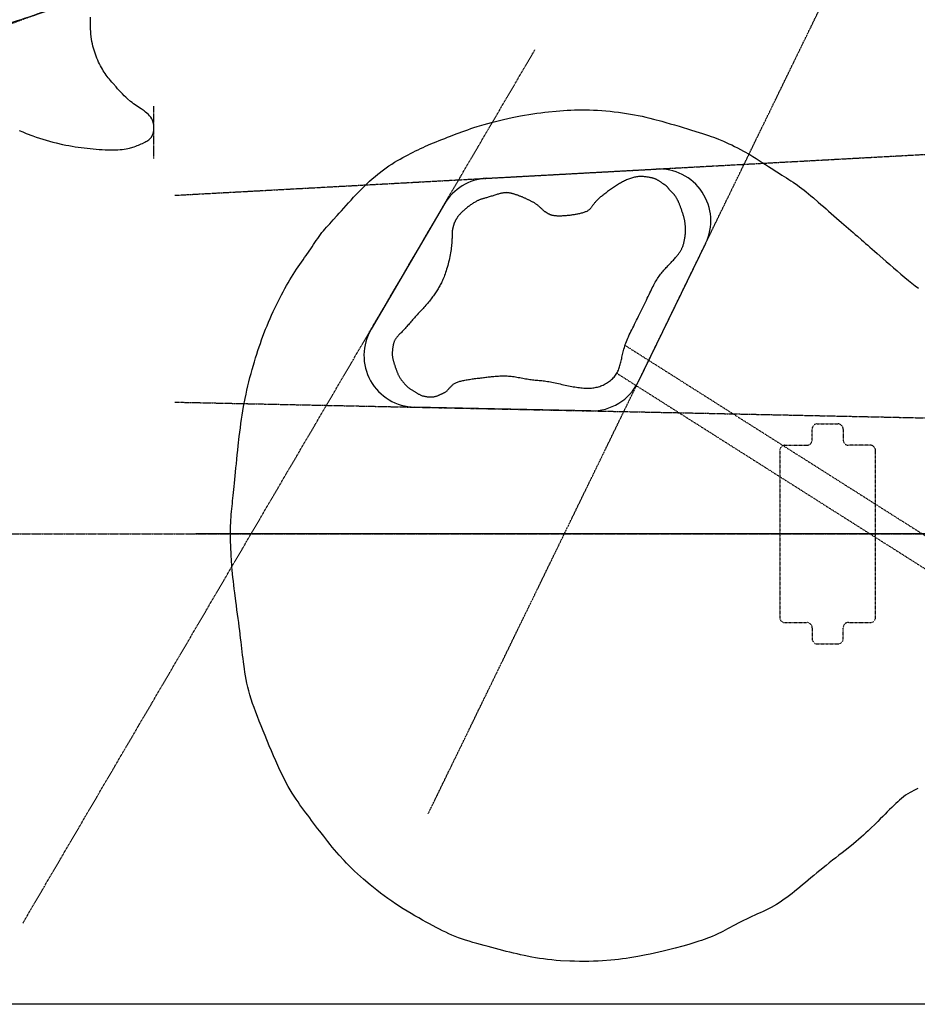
# Model space of a CAD drawing. Extents: x 38 to 1158, y 110 to 906.
# Tile 4 of 15: x 412 to 759, y 110 to 490. Entities that reach past the tile are written whole.
import ezdxf

# ---------------------------------------------------------------- set-up
doc = ezdxf.new("R2010")
doc.units = 0
doc.linetypes.add('$AUXILIARY', pattern=[0.1, 0.05, -0.05])
doc.linetypes.add('$CONSTRUCTION', pattern=[0.3, 0.2, -0.05, 0, -0.05])
for name, color, linetype in [('$CONSTRUCTION', 254, '$CONSTRUCTION'), ('Body', 7, 'CONTINUOUS'), ('BORDER', 7, 'CONTINUOUS'), ('NECK', 7, 'CONTINUOUS'), ('PickGuard', 7, 'CONTINUOUS')]:
    doc.layers.add(name, color=color, linetype=linetype)

# ---------------------------------------------------------------- blocks, each defined once
blk = doc.blocks.new('*C80')
at = {"layer": 'Body', "color": 7, "linetype": 'CONTINUOUS'}
blk.add_lwpolyline([(412.174752, 447.327743), (413.477008, 446.77958), (414.783699, 446.248924), (417.402927, 445.252029), (418.711743, 444.791143), (420.017598, 444.3561), (421.318688, 443.946313), (422.613212, 443.561195), (423.899367, 443.200162), (425.175352, 442.862626), (426.439366, 442.548001), (428.924268, 441.985142), (430.142253, 441.735626), (431.345262, 441.506027), (432.535697, 441.295108), (433.715959, 441.101633), (434.88845, 440.924366), (436.055572, 440.762071), (437.219727, 440.613511), (439.548742, 440.352652), (440.716868, 440.238338), (441.882409, 440.135558), (443.038543, 440.045818), (444.178446, 439.970625), (445.295296, 439.911487), (446.38227, 439.869911), (447.432544, 439.847402), (449.395704, 439.865619), (450.296835, 439.908843), (451.14532, 439.974083), (451.945679, 440.059762), (452.702436, 440.164306), (453.420112, 440.286141), (454.103227, 440.423692), (454.756304, 440.575383), (455.990428, 440.91489), (456.57972, 441.099664), (457.152263, 441.292927), (457.707784, 441.493752), (458.246008, 441.70121), (458.76666, 441.914374), (459.269467, 442.132317), (459.754153, 442.35411), (460.668066, 442.805536), (461.096547, 443.034546), (461.504619, 443.271086), (461.89082, 443.521618), (462.253684, 443.792605), (462.591749, 444.090509), (462.903548, 444.421794), (463.18762, 444.792921), (463.66672, 445.680553), (463.858254, 446.207189), (464.012799, 446.782744), (464.125489, 447.396909), (464.191457, 448.039375), (464.205834, 448.69983), (464.163755, 449.367964), (464.060351, 450.033469), (463.650102, 451.315346), (463.335895, 451.913162), (462.955129, 452.479488), (462.517171, 453.016397), (462.031389, 453.525959), (461.50715, 454.010247), (460.95382, 454.471331), (460.380767, 454.911284), (459.21296, 455.736081), (458.634909, 456.125945), (458.062413, 456.508226), (457.49265, 456.89026), (456.922797, 457.27938), (456.350033, 457.68292), (455.771533, 458.108217), (455.184477, 458.562603), (453.973401, 459.587985), (453.345205, 460.170766), (452.705967, 460.794682), (452.061674, 461.449772), (451.418308, 462.126076), (450.781854, 462.813636), (450.158296, 463.502491), (449.553619, 464.182682), (448.424844, 465.477231), (447.911026, 466.074691), (447.429901, 466.641765), (446.977328, 467.186611), (446.549166, 467.717388), (446.141275, 468.242254), (445.749514, 468.769366), (445.369742, 469.306882), (444.629603, 470.44576), (444.262011, 471.061496), (443.896191, 471.708617), (443.534343, 472.383633), (443.178672, 473.083051), (442.831381, 473.803379), (442.494673, 474.541125), (442.170752, 475.292797), (441.570079, 476.823951), (441.29741, 477.597842), (441.04439, 478.380052), (440.811274, 479.17545), (440.598315, 479.988906), (440.405768, 480.825287), (440.233886, 481.689463), (440.082923, 482.586304), (439.84477, 484.497454), (439.758352, 485.519958), (439.695446, 486.585341), (439.657886, 487.689211), (439.647503, 488.827175), (439.666129, 489.994841), (439.715597, 491.187816)], dxfattribs=at)
blk = doc.blocks.new('*C87')
at = {"layer": 'Body', "color": 7, "linetype": 'CONTINUOUS'}
blk.add_lwpolyline([(579.377147, 406.945286), (579.370986, 406.609638), (579.36265, 406.232624), (579.350989, 405.816615), (579.334857, 405.363986), (579.313106, 404.877112), (579.284588, 404.358365), (579.248154, 403.810121), (579.202658, 403.234752), (579.146951, 402.634633), (579.079886, 402.012138), (579.000315, 401.369641), (578.907091, 400.709515), (578.799064, 400.034135), (578.675511, 399.346059), (578.5374, 398.648581), (578.386121, 397.945179), (578.223065, 397.239333), (578.049624, 396.53452), (577.867187, 395.83422), (577.677147, 395.141911), (577.480893, 394.461072), (577.279817, 393.79518), (577.075309, 393.147716), (576.868761, 392.522157), (576.661564, 391.921981), (576.455107, 391.350668), (576.250435, 390.810639), (576.0472, 390.300087), (575.844708, 389.816146), (575.642261, 389.355954), (575.439167, 388.916644), (575.234729, 388.495353), (575.028253, 388.089215), (574.819043, 387.695368), (574.606404, 387.310946), (574.389641, 386.933084), (574.168059, 386.558919), (573.940964, 386.185585), (573.707659, 385.810218), (573.467528, 385.430499), (573.220271, 385.046286), (572.965666, 384.657985), (572.703489, 384.265999), (572.433518, 383.870732), (572.155532, 383.472589), (571.869307, 383.071973), (571.574623, 382.66929), (571.271255, 382.264942), (570.958983, 381.859335), (570.637584, 381.452872), (570.306835, 381.045957), (569.966514, 380.638996), (569.616661, 380.232334), (569.258366, 379.826091), (568.892981, 379.420331), (568.521857, 379.015114), (568.146347, 378.610505), (567.767802, 378.206564), (567.387573, 377.803355), (567.007014, 377.40094), (566.627476, 376.999381), (566.25031, 376.598741), (565.876869, 376.199083), (565.508504, 375.800468), (565.146567, 375.40296), (564.792102, 375.006717), (564.444917, 374.612287), (564.104513, 374.220314), (563.770391, 373.831442), (563.44205, 373.446316), (563.118992, 373.06558), (562.800716, 372.689878), (562.486724, 372.319854), (562.176515, 371.956153), (561.86959, 371.599418), (561.56545, 371.250294), (561.263595, 370.909426), (560.963525, 370.577457), (560.665051, 370.254876), (560.369226, 369.941547), (560.077412, 369.637179), (559.790973, 369.341481), (559.511271, 369.054161), (559.239669, 368.774928), (558.97753, 368.50349), (558.726217, 368.239557), (558.487093, 367.982836), (558.261519, 367.733037), (558.050861, 367.489869), (557.856479, 367.253038), (557.679738, 367.022256), (557.521531, 366.797103), (557.380878, 366.576656), (557.256333, 366.359866), (557.146445, 366.145684), (557.049767, 365.93306), (556.964851, 365.720944), (556.890249, 365.508286), (556.824511, 365.294038), (556.766191, 365.07715), (556.71384, 364.856571), (556.666009, 364.631253), (556.62125, 364.400146), (556.578115, 364.162201), (556.535501, 363.916709), (556.493676, 363.664332), (556.453258, 363.40607), (556.414859, 363.142927), (556.379095, 362.875904), (556.346582, 362.606003), (556.317933, 362.334227), (556.293763, 362.061578), (556.274688, 361.789057), (556.261322, 361.517668), (556.25428, 361.248411), (556.254176, 360.982289), (556.261626, 360.720305), (556.277052, 360.463211), (556.300108, 360.210763), (556.330255, 359.96247), (556.366954, 359.717839), (556.409667, 359.476377), (556.457855, 359.237591), (556.510979, 359.00099), (556.568501, 358.76608), (556.629883, 358.532369), (556.694584, 358.299364), (556.762068, 358.066574), (556.831795, 357.833505), (556.903226, 357.599665), (556.975906, 357.364696), (557.049711, 357.128783), (557.1246, 356.892244), (557.200531, 356.6554), (557.277464, 356.418568), (557.355357, 356.182069), (557.43417, 355.946221), (557.513861, 355.711343), (557.594389, 355.477756), (557.675713, 355.245777), (557.757793, 355.015726), (557.840587, 354.787922), (557.924053, 354.562685), (558.008309, 354.340142), (558.094102, 354.119656), (558.182336, 353.900398), (558.273917, 353.68154), (558.369749, 353.462252), (558.470738, 353.241706), (558.577788, 353.019073), (558.691805, 352.793524), (558.813692, 352.564231), (558.944355, 352.330365), (559.084699, 352.091097), (559.23563, 351.845598), (559.39805, 351.59304), (559.572528, 351.333035), (559.758275, 351.066963), (559.954163, 350.796643), (560.159066, 350.523896), (560.371858, 350.250542), (560.591411, 349.978401), (560.816598, 349.709295), (561.046292, 349.445043), (561.279368, 349.187465), (561.514697, 348.938383), (561.751153, 348.699615), (561.987608, 348.472983), (562.222938, 348.260307), (562.456186, 348.062868), (562.68709, 347.879789), (562.91556, 347.709653), (563.141506, 347.551044), (563.364837, 347.402545), (563.585465, 347.262741), (563.803297, 347.130214), (564.018245, 347.003548), (564.230218, 346.881327), (564.439125, 346.762134), (564.644878, 346.644553), (564.847385, 346.527167), (565.046557, 346.408561), (565.24257, 346.287677), (565.436667, 346.1649), (565.630359, 346.040975), (565.825155, 345.916646), (566.022566, 345.792659), (566.224103, 345.669757), (566.431274, 345.548686), (566.645591, 345.43019), (566.868563, 345.315014), (567.1017, 345.203901), (567.346513, 345.097598), (567.604512, 344.996849), (567.877206, 344.902398), (568.165464, 344.814927), (568.467586, 344.73487), (568.781229, 344.662596), (569.10405, 344.598476), (569.433707, 344.54288), (569.767857, 344.496179), (570.104158, 344.458742), (570.440267, 344.43094), (570.773842, 344.413143), (571.10254, 344.405721), (571.42402, 344.409046), (571.735937, 344.423486), (572.03595, 344.449412), (572.322279, 344.486947), (572.595397, 344.535215), (572.856339, 344.593094), (573.10614, 344.659461), (573.345835, 344.733193), (573.576461, 344.813169), (573.799051, 344.898264), (574.014643, 344.987356), (574.22427, 345.079323), (574.428969, 345.173041), (574.629775, 345.267388), (574.827722, 345.361241), (575.023847, 345.453478), (575.218988, 345.543361), (575.413193, 345.631702), (575.606315, 345.719696), (575.798205, 345.80854), (575.988716, 345.899431), (576.177699, 345.993566), (576.365006, 346.09214), (576.550489, 346.196351), (576.734, 346.307395), (576.915391, 346.426469), (577.094514, 346.554769), (577.271221, 346.693492), (577.445363, 346.843834), (577.616994, 347.006491), (577.786968, 347.180153), (577.956345, 347.363009), (578.126179, 347.553248), (578.297529, 347.74906), (578.471451, 347.948633), (578.649001, 348.150155), (578.831238, 348.351817), (579.019217, 348.551808), (579.213996, 348.748316), (579.416632, 348.93953), (579.628181, 349.12364), (579.849701, 349.298834), (580.082151, 349.463706), (580.326109, 349.61847), (580.582051, 349.763742), (580.850459, 349.900141), (581.131811, 350.028285), (581.426586, 350.148791), (581.735263, 350.262276), (582.058322, 350.369359), (582.396242, 350.470657), (582.749501, 350.566788), (583.118579, 350.658369), (583.503956, 350.746019), (583.90611, 350.830355), (584.325141, 350.911917), (584.759632, 350.990931), (585.207786, 351.067546), (585.667805, 351.141911), (586.137894, 351.214174), (586.616255, 351.284485), (587.101092, 351.352993), (587.590607, 351.419844), (588.083004, 351.48519), (588.576486, 351.549178), (589.069256, 351.611957), (589.559518, 351.673675), (590.045473, 351.734482), (590.525715, 351.794478), (591.000392, 351.853573), (591.470041, 351.911628), (591.935199, 351.968505), (592.396404, 352.024065), (592.854192, 352.07817), (593.309102, 352.130681), (593.761669, 352.18146), (594.212432, 352.230368), (594.661927, 352.277267), (595.110693, 352.322018), (595.559265, 352.364483), (596.008181, 352.404523), (596.458024, 352.441894), (596.90955, 352.475928), (597.363563, 352.50585), (597.820864, 352.530887), (598.282257, 352.550264), (598.748544, 352.563207), (599.220528, 352.568942), (599.69901, 352.566694), (600.184794, 352.555691), (600.678681, 352.535157), (601.181475, 352.504319), (601.693977, 352.462401), (602.216991, 352.408632), (602.750899, 352.342654), (603.294409, 352.265795), (603.845809, 352.179797), (604.403386, 352.086406), (604.965429, 351.987365), (605.530226, 351.88442), (606.096064, 351.779315), (606.661232, 351.673794), (607.224017, 351.569601), (607.782708, 351.468482), (608.335592, 351.37218), (608.880958, 351.282441), (609.417094, 351.201008), (609.942929, 351.129049), (610.459959, 351.065425), (610.970324, 351.008419), (611.476161, 350.956315), (611.979608, 350.907397), (612.482805, 350.859948), (612.987888, 350.812252), (613.496998, 350.762593), (614.012271, 350.709254), (614.535846, 350.65052), (615.069861, 350.584672), (615.616455, 350.509997), (616.177766, 350.424776), (616.755266, 350.327822), (617.347765, 350.220058), (617.953405, 350.102936), (618.570331, 349.977906), (619.196686, 349.846421), (619.830613, 349.709932), (620.470255, 349.56989), (621.113755, 349.427747), (621.759258, 349.284953), (622.404907, 349.142962), (623.048844, 349.003223), (623.689213, 348.867188), (624.324158, 348.73631), (624.952072, 348.611878), (625.572349, 348.494543), (626.184635, 348.384795), (626.788574, 348.283124), (627.38381, 348.190018), (627.969988, 348.105968), (628.546753, 348.031465), (629.11375, 347.966996), (629.670622, 347.913053), (630.217016, 347.870124), (630.752575, 347.8387), (631.276944, 347.819271), (631.789768, 347.812326), (632.290898, 347.81833), (632.78101, 347.837654), (633.26099, 347.870642), (633.73172, 347.917641), (634.194083, 347.978996), (634.648965, 348.055051), (635.097248, 348.146154), (635.539816, 348.252648), (635.977552, 348.37488), (636.411341, 348.513194), (636.842065, 348.667938), (637.270609, 348.839455), (637.697857, 349.028091), (638.124246, 349.234029), (638.548434, 349.456794), (638.968635, 349.695748), (639.383061, 349.950255), (639.789925, 350.219678), (640.187439, 350.503377), (640.573817, 350.800717), (640.94727, 351.111059), (641.306011, 351.433767), (641.648254, 351.768202), (641.972211, 352.113727), (642.276095, 352.469706), (642.558118, 352.835499), (642.81707, 353.210545), (643.05405, 353.594578), (643.270733, 353.987406), (643.468793, 354.388838), (643.649907, 354.798684), (643.81575, 355.216751), (643.967996, 355.642849), (644.108322, 356.076787), (644.238403, 356.518373), (644.359913, 356.967416), (644.474529, 357.423725), (644.583925, 357.887109), (644.689777, 358.357377), (644.793762, 358.834436), (644.897564, 359.318588), (645.00287, 359.810236), (645.111365, 360.309781), (645.224736, 360.817623), (645.34467, 361.334165), (645.472851, 361.859808), (645.610968, 362.394953), (645.760704, 362.940002), (645.923748, 363.495356), (646.101784, 364.061416), (646.2965, 364.638584), (646.509581, 365.227262), (646.742226, 365.827807), (646.993685, 366.440406), (647.262719, 367.065202), (647.54809, 367.702337), (647.848561, 368.351956), (648.162892, 369.014202), (648.489847, 369.689216), (648.828187, 370.377143), (649.176674, 371.078125), (649.53407, 371.792307), (649.899136, 372.519829), (650.270636, 373.260837), (650.64733, 374.015473), (651.027994, 374.783355), (651.411454, 375.562004), (651.796551, 376.348415), (652.182125, 377.139585), (652.567015, 377.932509), (652.950062, 378.724183), (653.330106, 379.511602), (653.705987, 380.291763), (654.076545, 381.06166), (654.440619, 381.818291), (654.79705, 382.55865), (655.144679, 383.279733), (655.482344, 383.978537), (655.809293, 384.652688), (656.126405, 385.302341), (656.434964, 385.928282), (656.736254, 386.531297), (657.031562, 387.112172), (657.322171, 387.671694), (657.609368, 388.210647), (657.894437, 388.729819), (658.178662, 389.229995), (658.46333, 389.711961), (658.749725, 390.176504), (659.039132, 390.624409), (659.332836, 391.056463), (659.631787, 391.473509), (659.935593, 391.876628), (660.243526, 392.266956), (660.554858, 392.64563), (660.868863, 393.013788), (661.184813, 393.372567), (661.50198, 393.723104), (661.819637, 394.066537), (662.137056, 394.404003), (662.453511, 394.736639), (662.768272, 395.065583), (663.080614, 395.391971), (663.389808, 395.716941), (663.695125, 396.041303), (663.995819, 396.364554), (664.291147, 396.685864), (664.58036, 397.004402), (664.862712, 397.319338), (665.137458, 397.629841), (665.40385, 397.935082), (665.661143, 398.23423), (665.90859, 398.526454), (666.145444, 398.810925), (666.370959, 399.086811), (666.584389, 399.353283), (666.784988, 399.60951), (666.972284, 399.855101), (667.146912, 400.091424), (667.30978, 400.320284), (667.461798, 400.543488), (667.603875, 400.762843), (667.736921, 400.980154), (667.861845, 401.197229), (667.979556, 401.415874), (668.090963, 401.637895), (668.196976, 401.865099), (668.298505, 402.099292), (668.396458, 402.34228), (668.491745, 402.595871), (668.58506, 402.861433), (668.676242, 403.13859), (668.764915, 403.426528), (668.850701, 403.724434), (668.933224, 404.031494), (669.012109, 404.346895), (669.086977, 404.669823), (669.157454, 404.999464), (669.223161, 405.335006), (669.283724, 405.675633), (669.338765, 406.020534), (669.387908, 406.368893), (669.430777, 406.719899), (669.467089, 407.072722), (669.496945, 407.42648), (669.520539, 407.780275), (669.538065, 408.133209), (669.549717, 408.484385), (669.555689, 408.832905), (669.556176, 409.177871), (669.551372, 409.518386), (669.541471, 409.853553), (669.526668, 410.182473), (669.507157, 410.504249), (669.483132, 410.817983), (669.454788, 411.122778), (669.422274, 411.418122), (669.385566, 411.705044), (669.344595, 411.984961), (669.29929, 412.259289), (669.249583, 412.529441), (669.195405, 412.796835), (669.136687, 413.062886), (669.073358, 413.32901), (669.005351, 413.596622), (668.932595, 413.867137), (668.855022, 414.141972), (668.772563, 414.422542), (668.685147, 414.710263), (668.592844, 415.005989), (668.496272, 415.308334), (668.396187, 415.615347), (668.293345, 415.925082), (668.188502, 416.235589), (668.082414, 416.544921), (667.975837, 416.851128), (667.869528, 417.152262), (667.764241, 417.446374), (667.660735, 417.731517), (667.559763, 418.005742), (667.462083, 418.2671), (667.36845, 418.513643), (667.279386, 418.744011), (667.194471, 418.959192), (667.113051, 419.160765), (667.034472, 419.350308), (666.95808, 419.529398), (666.88322, 419.699613), (666.809239, 419.86253), (666.735481, 420.019728), (666.661294, 420.172784), (666.586022, 420.323276), (666.509012, 420.472781), (666.429609, 420.622877), (666.347159, 420.775143), (666.261147, 420.930758), (666.171616, 421.089323), (666.078748, 421.250037), (665.982725, 421.412103), (665.883728, 421.574724), (665.781939, 421.7371), (665.67754, 421.898433), (665.570713, 422.057926), (665.46164, 422.21478), (665.350503, 422.368197), (665.237484, 422.517379), (665.122763, 422.661527), (665.006525, 422.799844), (664.888973, 422.931803), (664.770411, 423.057964), (664.651165, 423.179159), (664.53156, 423.296222), (664.411922, 423.409983), (664.292578, 423.521276), (664.173854, 423.630932), (664.056075, 423.739784), (663.939569, 423.848663), (663.82466, 423.958402), (663.711676, 424.069833), (663.600942, 424.183789), (663.492783, 424.301101), (663.387436, 424.422294), (663.284768, 424.546659), (663.184555, 424.673182), (663.086576, 424.800847), (662.990605, 424.928637), (662.89642, 425.055538), (662.803799, 425.180534), (662.712516, 425.302608), (662.62235, 425.420746), (662.533077, 425.533932), (662.444474, 425.641149), (662.356317, 425.741383), (662.268384, 425.833617), (662.180372, 425.917252), (662.091667, 425.993345), (662.001575, 426.06337), (661.909402, 426.128801), (661.814456, 426.191111), (661.716042, 426.251774), (661.613467, 426.312264), (661.506039, 426.374055), (661.393062, 426.438619), (661.273845, 426.50743), (661.147693, 426.581963), (661.013912, 426.66369), (660.87181, 426.754086), (660.720968, 426.854132), (660.562064, 426.962847), (660.396053, 427.078756), (660.223886, 427.200386), (660.046519, 427.326264), (659.864904, 427.454915), (659.679996, 427.584867), (659.492747, 427.714645), (659.304111, 427.842777), (659.115041, 427.967788), (658.926492, 428.088204), (658.739417, 428.202553), (658.554768, 428.309361), (658.373081, 428.407529), (658.193215, 428.497462), (658.013608, 428.579941), (657.832701, 428.655745), (657.648934, 428.725654), (657.460746, 428.79045), (657.266577, 428.850911), (657.064866, 428.907818), (656.854054, 428.961951), (656.63258, 429.014091), (656.398883, 429.065017), (656.151404, 429.11551), (655.888582, 429.166349), (655.60932, 429.217998), (655.314367, 429.269646), (655.004939, 429.320168), (654.682248, 429.368435), (654.347509, 429.413323), (654.001934, 429.453702), (653.646737, 429.488448), (653.283132, 429.516432), (652.912333, 429.536527), (652.535552, 429.547608), (652.154004, 429.548547), (651.768901, 429.538218), (651.381459, 429.515493), (650.992722, 429.479473), (650.603072, 429.430172), (650.212719, 429.367833), (649.821878, 429.292697), (649.43076, 429.205005), (649.039578, 429.105), (648.648544, 428.992923), (648.257871, 428.869017), (647.867772, 428.733522), (647.47846, 428.586681), (647.090146, 428.428736), (646.703043, 428.259928), (646.317365, 428.080499), (645.933252, 427.890763), (645.550561, 427.691323), (645.169081, 427.482852), (644.788596, 427.266025), (644.408895, 427.041516), (644.029762, 426.809999), (643.650984, 426.572149), (643.272349, 426.32864), (642.893643, 426.080146), (642.514652, 425.827342), (642.135162, 425.570902), (641.754961, 425.3115), (641.373834, 425.04981), (640.991805, 424.786468), (640.609846, 424.521951), (640.229163, 424.256699), (639.850965, 423.991151), (639.476459, 423.725746), (639.106853, 423.460922), (638.743354, 423.197119), (638.387172, 422.934776), (638.039513, 422.674331), (637.701585, 422.416224), (637.374595, 422.160894), (637.059753, 421.90878), (636.758265, 421.66032), (636.471046, 421.415854), (636.197841, 421.175319), (635.938102, 420.938552), (635.69128, 420.705392), (635.456827, 420.475675), (635.234195, 420.249239), (635.022836, 420.025922), (634.822201, 419.805561), (634.631741, 419.587993), (634.45091, 419.373056), (634.279157, 419.160588), (634.115936, 418.950426), (633.960698, 418.742407), (633.812644, 418.53647), (633.669973, 418.332966), (633.530634, 418.132343), (633.392575, 417.935054), (633.253746, 417.741547), (633.112095, 417.552275), (632.96557, 417.367688), (632.812121, 417.188235), (632.649695, 417.014369), (632.476242, 416.84654), (632.289711, 416.685197), (632.088049, 416.530793), (631.869206, 416.383777), (631.631747, 416.24447), (631.376704, 416.112672), (631.105725, 415.988054), (630.820459, 415.870284), (630.522554, 415.759032), (630.213659, 415.653969), (629.895422, 415.554764), (629.569492, 415.461088), (629.237517, 415.37261), (628.901145, 415.288999), (628.562026, 415.209927), (628.221807, 415.135062), (627.882138, 415.064074), (627.544307, 414.996674), (627.208173, 414.932733), (626.873232, 414.872162), (626.538984, 414.814873), (626.204926, 414.760777), (625.870558, 414.709786), (625.535376, 414.66181), (625.19888, 414.616763), (624.860567, 414.574554), (624.519936, 414.535095), (624.176486, 414.498298), (623.829713, 414.464075), (623.479118, 414.432336), (623.124539, 414.403073), (622.767183, 414.376593), (622.4086, 414.353284), (622.050338, 414.333534), (621.693945, 414.31773), (621.34097, 414.30626), (620.992962, 414.299511), (620.651469, 414.29787), (620.318041, 414.301725), (619.994225, 414.311463), (619.68157, 414.327473), (619.381626, 414.350141), (619.095941, 414.379855), (618.825659, 414.416833), (618.570312, 414.460624), (618.329029, 414.510604), (618.100936, 414.566153), (617.885162, 414.626648), (617.680834, 414.691468), (617.487081, 414.759991), (617.30303, 414.831595), (617.127808, 414.905659), (616.960545, 414.981561), (616.800367, 415.058679), (616.646402, 415.136392), (616.497778, 415.214078), (616.353635, 415.291354), (616.213154, 415.368796), (616.075528, 415.447218), (615.939953, 415.527436), (615.805619, 415.610265), (615.671722, 415.696518), (615.537455, 415.787011), (615.40201, 415.882559), (615.264582, 415.983976), (615.124364, 416.092077), (614.980549, 416.207677), (614.832331, 416.331591), (614.678903, 416.464634), (614.519642, 416.60727), (614.354655, 416.758569), (614.184234, 416.917249), (614.00867, 417.08203), (613.828254, 417.251631), (613.643276, 417.42477), (613.454029, 417.600167), (613.260804, 417.776541), (613.06389, 417.952611), (612.86358, 418.127097), (612.660164, 418.298716), (612.453935, 418.466189), (612.245181, 418.628235), (612.034177, 418.783862), (611.821114, 418.933245), (611.606169, 419.076847), (611.389517, 419.215132), (611.171331, 419.348564), (610.951787, 419.477606), (610.731059, 419.602722), (610.509323, 419.724376), (610.286753, 419.843032), (610.063523, 419.959154), (609.839809, 420.073205), (609.615786, 420.18565), (609.391627, 420.296951), (609.167454, 420.407486), (608.943164, 420.517289), (608.7186, 420.626303), (608.493606, 420.734474), (608.268026, 420.841749), (608.041701, 420.948073), (607.814477, 421.053391), (607.586196, 421.15765), (607.356702, 421.260794), (607.125837, 421.362769), (606.893445, 421.463522), (606.65937, 421.562997), (606.423454, 421.66114), (606.185623, 421.757892), (605.946127, 421.853166), (605.705297, 421.946872), (605.463466, 422.038919), (605.220966, 422.129217), (604.978128, 422.217674), (604.735285, 422.304199), (604.492768, 422.388702), (604.250909, 422.471091), (604.010039, 422.551275), (603.770492, 422.629165), (603.532599, 422.704668), (603.296691, 422.777694), (603.063007, 422.848094), (602.831409, 422.915489), (602.601668, 422.97944), (602.373552, 423.039511), (602.146831, 423.095264), (601.921274, 423.146261), (601.69665, 423.192064), (601.472729, 423.232236), (601.24928, 423.26634), (601.026072, 423.293939), (600.802875, 423.314593), (600.579457, 423.327867), (600.355589, 423.333322), (600.130888, 423.330612), (599.904368, 423.31976), (599.674892, 423.300878), (599.441322, 423.274081), (599.202522, 423.239481), (598.957355, 423.197192), (598.704682, 423.147327), (598.443367, 423.09), (598.172272, 423.025324), (597.89026, 422.953413), (597.596194, 422.87438), (597.288937, 422.788338), (596.967351, 422.695401), (596.630943, 422.595853), (596.281787, 422.490667), (595.922604, 422.380986), (595.556114, 422.267953), (595.185034, 422.152711), (594.812086, 422.036404), (594.439987, 421.920174), (594.071458, 421.805166), (593.709218, 421.692522), (593.355985, 421.583385), (593.01448, 421.478899), (592.687421, 421.380208), (592.377529, 421.288453), (592.086676, 421.204327), (591.813356, 421.126708), (591.555215, 421.054024), (591.3099, 420.984702), (591.075059, 420.917168), (590.848339, 420.849849), (590.627387, 420.781174), (590.409849, 420.709568), (590.193374, 420.633459), (589.975607, 420.551273), (589.754197, 420.461438), (589.526789, 420.36238), (589.291033, 420.252527), (589.045145, 420.130678), (588.789638, 419.997114), (588.525592, 419.852493), (588.254091, 419.697468), (587.976215, 419.532695), (587.693048, 419.358828), (587.405672, 419.176523), (587.115169, 418.986434), (586.82262, 418.789217), (586.52911, 418.585527), (586.235718, 418.376018), (585.943529, 418.161346), (585.653623, 417.942166), (585.367036, 417.719185), (585.084613, 417.493325), (584.80715, 417.265561), (584.535446, 417.036867), (584.270296, 416.808217), (584.0125, 416.580586), (583.762853, 416.354948), (583.522153, 416.132278), (583.291197, 415.91355), (583.070784, 415.699739), (582.861709, 415.491819), (582.66477, 415.290764), (582.480765, 415.09755), (582.310196, 414.912862), (582.152384, 414.736235), (582.006355, 414.566916), (581.871138, 414.404152), (581.745758, 414.247189), (581.629241, 414.095273), (581.520616, 413.947653), (581.418907, 413.803573), (581.323142, 413.662282), (581.232348, 413.523025), (581.14555, 413.385049), (581.061777, 413.247601), (580.980053, 413.109928), (580.899583, 412.971353), (580.820273, 412.831502), (580.742207, 412.690078), (580.665467, 412.546785), (580.590138, 412.401325), (580.516301, 412.253403), (580.444042, 412.10272), (580.373443, 411.948979), (580.304587, 411.791885), (580.237557, 411.63114), (580.172438, 411.466447), (580.109311, 411.297509), (580.048261, 411.12403), (579.989376, 410.945998), (579.932764, 410.764549), (579.878537, 410.581107), (579.826809, 410.397092), (579.777693, 410.213928), (579.731302, 410.033036), (579.687748, 409.855838), (579.647146, 409.683757), (579.609607, 409.518215), (579.575244, 409.360635), (579.544172, 409.212437), (579.516502, 409.075046), (579.492348, 408.949882), (579.471744, 408.837395), (579.454411, 408.734143), (579.43999, 408.635712), (579.428123, 408.537687), (579.418452, 408.435653), (579.410619, 408.325195), (579.404265, 408.201898), (579.399032, 408.061348), (579.394562, 407.899131), (579.390497, 407.71083), (579.386478, 407.492033), (579.382147, 407.238323), (579.377147, 406.945286)], close=True, dxfattribs=at)
blk = doc.blocks.new('*C93')
at = {"layer": 'PickGuard', "color": 7, "linetype": 'CONTINUOUS'}
blk.add_lwpolyline([(282.132947, 512.397811), (282.147377, 511.482871), (282.161555, 510.566816), (282.175225, 509.648534), (282.188136, 508.726908), (282.200034, 507.800826), (282.210665, 506.869173), (282.219777, 505.930834), (282.227116, 504.984697), (282.232429, 504.029645), (282.235462, 503.064566), (282.235962, 502.088345), (282.233677, 501.099867), (282.228352, 500.098019), (282.219735, 499.081687), (282.207572, 498.049756), (282.19161, 497.001111), (282.171595, 495.93464), (282.147275, 494.849227), (282.084704, 492.61712), (282.04605, 491.468955), (282.002692, 490.301936), (281.954993, 489.119492), (281.903313, 487.925054), (281.848015, 486.722052), (281.789461, 485.513914), (281.728013, 484.304072), (281.664031, 483.095954), (281.597879, 481.892991), (281.529917, 480.698612), (281.460509, 479.516248), (281.390014, 478.349328), (281.318797, 477.201282), (281.247217, 476.07554), (281.175637, 474.975531), (281.10442, 473.904686), (281.033925, 472.866434), (280.964517, 471.864206), (280.830403, 469.981537), (280.766404, 469.107082), (280.704834, 468.277114), (280.64595, 467.489812), (280.59001, 466.743349), (280.537273, 466.035903), (280.487994, 465.36565), (280.442433, 464.730764), (280.400847, 464.129422), (280.363493, 463.5598), (280.33063, 463.020074), (280.302515, 462.50842), (280.279406, 462.023013), (280.26156, 461.56203), (280.249236, 461.123646), (280.242691, 460.706037), (280.242183, 460.30738), (280.247969, 459.92585), (280.260307, 459.559623), (280.305671, 458.865781), (280.339137, 458.534752), (280.37974, 458.213136), (280.427288, 457.900514), (280.481594, 457.596468), (280.542467, 457.300578), (280.609717, 457.012428), (280.683156, 456.731598), (280.762593, 456.45767), (280.847839, 456.190226), (280.938705, 455.928847), (281.035001, 455.673115), (281.136538, 455.422611), (281.243126, 455.176918), (281.354575, 454.935616), (281.470696, 454.698288), (281.591299, 454.464515), (281.716195, 454.233879), (281.845195, 454.005961), (282.114746, 453.556606), (282.25494, 453.334429), (282.398609, 453.11388), (282.545693, 452.895121), (282.696132, 452.678317), (282.849867, 452.463631), (283.006838, 452.251227), (283.166985, 452.041269), (283.330247, 451.83392), (283.496566, 451.629346), (283.665882, 451.427708), (283.838134, 451.229172), (284.013263, 451.0339), (284.19121, 450.842057), (284.371913, 450.653806), (284.555314, 450.469312), (284.741353, 450.288738), (284.92997, 450.112248), (285.121104, 449.940005), (285.510689, 449.608917), (285.708994, 449.450368), (285.909433, 449.29653), (286.1118, 449.147376), (286.31589, 449.002878), (286.521497, 448.863007), (286.728416, 448.727737), (286.936442, 448.597039), (287.145369, 448.470886), (287.354992, 448.34925), (287.565106, 448.232103), (287.775504, 448.119418), (287.985983, 448.011166), (288.196337, 447.907321), (288.40636, 447.807854), (288.615846, 447.712737), (288.824592, 447.621943), (289.03239, 447.535444), (289.239037, 447.453212), (289.648053, 447.30144), (289.850065, 447.231845), (290.05043, 447.166415), (290.249265, 447.105129), (290.446692, 447.047968), (290.64283, 446.994914), (290.837798, 446.945945), (291.031716, 446.901043), (291.224704, 446.860187), (291.416882, 446.823359), (291.608369, 446.790539), (291.799286, 446.761706), (291.989751, 446.736842), (292.179884, 446.715928), (292.369806, 446.698942), (292.559636, 446.685866), (292.749493, 446.67668), (292.939498, 446.671365), (293.12977, 446.669901), (293.511594, 446.678446), (293.70336, 446.688389), (293.895721, 446.701934), (294.088646, 446.718892), (294.282103, 446.739073), (294.476061, 446.762289), (294.670489, 446.788348), (294.865354, 446.817062), (295.060628, 446.84824), (295.256276, 446.881694), (295.452269, 446.917234), (295.648576, 446.954669), (295.845164, 446.993812), (296.042002, 447.034471), (296.23906, 447.076457), (296.436306, 447.119581), (296.633708, 447.163653), (296.831235, 447.208483), (297.028857, 447.253883), (297.424256, 447.345629)], dxfattribs=at)
blk = doc.blocks.new('*C94')
at = {"layer": 'PickGuard', "color": 7, "linetype": 'CONTINUOUS'}
blk.add_lwpolyline([(438.332915, 499.48418), (438.413648, 499.531897), (438.494257, 499.579781), (438.57462, 499.627999), (438.654613, 499.67672), (438.734113, 499.726109), (438.812997, 499.776334), (438.89114, 499.827562), (438.96842, 499.879961), (439.044714, 499.933698), (439.119898, 499.98894), (439.193849, 500.045853), (439.266443, 500.104607), (439.337558, 500.165366), (439.407069, 500.2283), (439.474855, 500.293575), (439.54079, 500.361358), (439.604753, 500.431816), (439.666619, 500.505117), (439.78357, 500.660916), (439.838454, 500.743691), (439.891022, 500.829631), (439.941426, 500.918557), (439.989816, 501.010289), (440.036344, 501.104648), (440.081161, 501.201456), (440.124417, 501.300532), (440.166264, 501.401698), (440.206852, 501.504775), (440.246333, 501.609582), (440.284857, 501.715941), (440.322575, 501.823673), (440.359639, 501.932597), (440.396198, 502.042536), (440.432405, 502.15331), (440.46841, 502.264739), (440.504365, 502.376644), (440.540419, 502.488846), (440.613431, 502.713425), (440.650673, 502.825495), (440.688512, 502.93746), (440.726989, 503.049457), (440.766149, 503.16162), (440.806035, 503.274087), (440.846689, 503.386993), (440.888155, 503.500473), (440.930476, 503.614665), (440.973696, 503.729703), (441.017857, 503.845725), (441.063002, 503.962865), (441.109176, 504.08126), (441.15642, 504.201045), (441.204778, 504.322358), (441.254294, 504.445333), (441.30501, 504.570107), (441.356969, 504.696815), (441.410216, 504.825594), (441.520741, 505.089907), (441.578091, 505.225658), (441.636804, 505.363693), (441.696826, 505.503817), (441.758106, 505.645836), (441.82059, 505.789553), (441.884224, 505.934776), (441.948956, 506.081308), (442.014732, 506.228956), (442.0815, 506.377524), (442.149206, 506.526819), (442.217797, 506.676644), (442.28722, 506.826806), (442.357422, 506.977109), (442.42835, 507.127359), (442.499951, 507.277361), (442.572171, 507.426921), (442.644958, 507.575844), (442.718258, 507.723934), (442.866186, 508.01684), (442.940715, 508.16131), (443.01559, 508.304434), (443.0908, 508.446284), (443.166338, 508.586931), (443.242195, 508.726444), (443.318362, 508.864895), (443.394829, 509.002354), (443.471589, 509.138893), (443.548632, 509.274583), (443.625949, 509.409493), (443.703532, 509.543695), (443.781372, 509.67726), (443.859459, 509.810258), (443.937786, 509.942761), (444.016342, 510.074839), (444.09512, 510.206563), (444.17411, 510.338003), (444.253304, 510.469231), (444.412267, 510.731333), (444.49203, 510.86234), (444.572033, 510.993364), (444.652336, 511.124424), (444.733002, 511.255537), (444.814093, 511.386721), (444.895671, 511.517993), (444.977798, 511.649372), (445.060535, 511.780875), (445.143946, 511.912519), (445.22809, 512.044322), (445.313032, 512.176303), (445.398832, 512.308478), (445.485553, 512.440865), (445.573256, 512.573483), (445.662004, 512.706349), (445.751858, 512.83948), (445.84288, 512.972894), (445.935133, 513.10661), (446.123578, 513.375014), (446.219869, 513.50973), (446.317488, 513.644764), (446.416345, 513.780082), (446.516354, 513.915647), (446.617424, 514.051425), (446.719469, 514.18738), (446.822398, 514.323476), (446.926124, 514.459679), (447.030559, 514.595952), (447.135613, 514.732261), (447.241198, 514.86857), (447.347225, 515.004843), (447.453607, 515.141046), (447.560254, 515.277142), (447.667078, 515.413097), (447.773991, 515.548875), (447.880904, 515.68444), (447.987728, 515.819758), (448.200757, 516.089508), (448.306794, 516.223856), (448.412452, 516.357735), (448.517702, 516.49103), (448.622518, 516.623626), (448.726874, 516.755407), (448.830743, 516.886259), (448.934099, 517.016066), (449.036915, 517.144714), (449.139164, 517.272087), (449.240821, 517.398071), (449.341857, 517.52255), (449.442248, 517.645409), (449.541966, 517.766533), (449.640984, 517.885806), (449.739277, 518.003115), (449.836817, 518.118344), (449.933578, 518.231378), (450.029534, 518.342101), (450.218923, 518.556157), (450.312324, 518.65931), (450.404937, 518.760003), (450.496859, 518.85843), (450.588189, 518.954786), (450.679023, 519.049265), (450.769458, 519.142062), (450.859592, 519.233373), (450.949523, 519.323391), (451.039348, 519.412311), (451.129164, 519.500328), (451.219068, 519.587638), (451.309158, 519.674434), (451.399532, 519.760911), (451.490286, 519.847264), (451.581518, 519.933688), (451.673325, 520.020378), (451.765806, 520.107528), (451.859056, 520.195333), (452.048256, 520.373687), (452.144377, 520.464581), (452.241516, 520.556644), (452.339629, 520.649804), (452.438671, 520.743991), (452.538598, 520.839134), (452.639367, 520.935163), (452.740931, 521.032005), (452.843249, 521.129591), (452.946274, 521.22785), (453.049963, 521.326711), (453.154272, 521.426102), (453.259156, 521.525954), (453.364572, 521.626196), (453.470474, 521.726756), (453.576819, 521.827564), (453.683562, 521.928549), (453.790659, 522.029641), (453.898066, 522.130767), (454.113632, 522.332844), (454.221697, 522.433655), (454.329859, 522.534235), (454.438039, 522.634533), (454.546157, 522.734494), (454.654133, 522.834066), (454.761889, 522.933195), (454.869343, 523.031829), (454.976416, 523.129913), (455.083029, 523.227396), (455.189103, 523.324224), (455.294556, 523.420343), (455.399311, 523.515702), (455.503286, 523.610246), (455.606403, 523.703922), (455.708581, 523.796678), (455.809742, 523.888461), (455.909805, 523.979216), (456.008691, 524.068892), (456.202612, 524.244791), (456.297501, 524.330913), (456.390974, 524.415769), (456.483031, 524.499332), (456.573671, 524.581577), (456.662895, 524.662477), (456.750703, 524.742004), (456.837095, 524.820133), (456.922071, 524.896836), (457.00563, 524.972088), (457.087773, 525.045862), (457.168499, 525.118131), (457.24781, 525.188869), (457.325704, 525.258048), (457.402182, 525.325644), (457.477243, 525.391628), (457.550889, 525.455975), (457.623118, 525.518657), (457.693931, 525.579649), (457.831308, 525.696455), (457.89788, 525.752233), (457.963083, 525.806315), (458.026963, 525.858775), (458.089569, 525.909689), (458.150947, 525.959131), (458.211144, 526.007175), (458.270207, 526.053897), (458.328183, 526.09937), (458.38512, 526.143669), (458.441064, 526.186869), (458.496063, 526.229044), (458.550164, 526.270269), (458.603413, 526.310619), (458.655858, 526.350167), (458.707546, 526.388989), (458.758524, 526.427159), (458.808839, 526.464752), (458.858539, 526.501842), (458.956278, 526.574812), (459.004408, 526.61083), (459.052088, 526.646584), (459.09934, 526.682087), (459.146189, 526.717352), (459.192658, 526.752394), (459.238771, 526.787227), (459.284552, 526.821864), (459.330025, 526.85632), (459.375212, 526.890608), (459.420139, 526.924743), (459.464828, 526.958739), (459.509304, 526.992608), (459.55359, 527.026367), (459.59771, 527.060027), (459.641688, 527.093604), (459.685546, 527.127111), (459.72931, 527.160562), (459.773003, 527.193971), (459.86027, 527.26072)], dxfattribs=at)
blk = doc.blocks.new('*C95')
at = {"layer": 'PickGuard', "color": 7, "linetype": 'CONTINUOUS'}
blk.add_lwpolyline([(297.424256, 447.345629), (298.260261, 447.5515), (299.096485, 447.757993), (299.933149, 447.965731), (300.770472, 448.175334), (301.608674, 448.387426), (302.447974, 448.602628), (303.288593, 448.821563), (304.13075, 449.044852), (304.974665, 449.273118), (305.820557, 449.506982), (306.668646, 449.747067), (307.519153, 449.993995), (308.372295, 450.248388), (309.228295, 450.510868), (310.08737, 450.782056), (310.949742, 451.062576), (311.815628, 451.353049), (312.685251, 451.654097), (314.43658, 452.290407), (315.318946, 452.626792), (316.207247, 452.975509), (317.103022, 453.336449), (318.007811, 453.709505), (318.923156, 454.094567), (319.850594, 454.491527), (320.791667, 454.900274), (321.747915, 455.320702), (322.720877, 455.7527), (323.712093, 456.196161), (324.723104, 456.650975), (325.75545, 457.117033), (326.81067, 457.594227), (327.890304, 458.082447), (328.995893, 458.581586), (330.128977, 459.091534), (331.291095, 459.612182), (332.483787, 460.143422), (334.967056, 461.23724), (336.260095, 461.799485), (337.586166, 462.371189), (338.943105, 462.951545), (340.328749, 463.539746), (341.740937, 464.134986), (343.177503, 464.736458), (344.636287, 465.343356), (346.115124, 465.954873), (347.611851, 466.570204), (349.124306, 467.18854), (350.650326, 467.809076), (352.187747, 468.431005), (353.734407, 469.053521), (355.288142, 469.675817), (356.84679, 470.297086), (358.408187, 470.916522), (359.970171, 471.533319), (361.530579, 472.146669), (364.638013, 473.359806), (366.18119, 473.958137), (367.716998, 474.55075), (369.246133, 475.13779), (370.769294, 475.719404), (372.287174, 476.29574), (373.800473, 476.866942), (375.309885, 477.433159), (376.816107, 477.994536), (378.319837, 478.551221), (379.82177, 479.10336), (381.322604, 479.6511), (382.823034, 480.194587), (384.323758, 480.733967), (385.825471, 481.269389), (387.328871, 481.800998), (388.834654, 482.32894), (390.343516, 482.853363), (391.856154, 483.374414), (394.895545, 484.406983), (396.42312, 484.918701), (397.953826, 485.427074), (399.484931, 485.931689), (401.013702, 486.432132), (402.537404, 486.927991), (404.053304, 487.418854), (405.558669, 487.904307), (407.050766, 488.383938), (408.52686, 488.857333), (409.984218, 489.324081), (411.420107, 489.783769), (412.831793, 490.235983), (414.216543, 490.68031), (415.571622, 491.116339), (416.894299, 491.543656), (418.181839, 491.961849), (419.431508, 492.370505), (420.640573, 492.76921), (422.925958, 493.53512), (423.997673, 493.901661), (425.023024, 494.257573), (426.004451, 494.603415), (426.944394, 494.939748), (427.845294, 495.26713), (428.70959, 495.58612), (429.539723, 495.897279), (430.338134, 496.201165), (431.107261, 496.498338), (431.849547, 496.789358), (432.56743, 497.074784), (433.263351, 497.355174), (433.93975, 497.63109), (434.599068, 497.903089), (435.243745, 498.171732), (435.87622, 498.437578), (436.498935, 498.701187), (437.114328, 498.963117), (438.332915, 499.48418)], dxfattribs=at)
blk = doc.blocks.new('*G90')
at = {"layer": 'PickGuard', "color": 7, "linetype": 'CONTINUOUS'}
for p, q in [((327.711959, 527.26072), (390.382298, 527.26072)), ((327.711959, 527.26072), (327.711959, 515.397811)), ((390.382298, 527.26072), (390.382298, 515.397811)), ((436.192007, 527.26072), (459.86027, 527.26072)), ((436.192007, 515.397811), (436.192007, 527.26072)), ((324.711959, 512.397811), (282.132947, 512.397811)), ((393.382298, 512.397811), (433.192007, 512.397811))]:
    blk.add_line(p, q, dxfattribs=at)
for centre, start, end in [((324.711959, 515.397811), -90, 0), ((393.382298, 515.397811), 180, 270), ((433.192007, 515.397811), -90, 0)]:
    blk.add_arc(centre, 3, start, end, dxfattribs=at)
for name in ['*C94', '*C93', '*C95']:
    blk.add_blockref(name, (0, 0), dxfattribs=at)
blk = doc.blocks.new('*C91')
at = {"layer": 'Body', "color": 7, "linetype": 'CONTINUOUS'}
blk.add_lwpolyline([(759.285725, 193.223193), (758.251324, 192.70128), (756.313405, 191.633035), (755.426791, 191.084612), (754.58992, 190.522477), (753.791888, 189.942299), (753.021792, 189.339749), (752.268727, 188.710498), (751.521791, 188.050217), (750.77008, 187.354577), (749.208717, 185.839902), (748.379993, 185.01437), (747.519286, 184.149133), (746.6321, 183.252834), (745.723939, 182.334115), (744.800306, 181.401617), (743.866705, 180.463984), (742.92864, 179.529857), (741.06113, 177.706692), (740.140583, 176.832417), (739.22493, 175.981095), (738.307018, 175.146246), (737.379695, 174.32139), (736.435808, 173.500047), (735.468206, 172.675737), (734.469734, 171.841979), (732.351576, 170.120202), (731.220374, 169.221022), (730.046435, 168.297277), (728.839345, 167.353288), (727.608693, 166.393378), (726.364067, 165.421869), (725.115055, 164.443083), (723.871244, 163.461341), (721.43758, 161.506281), (720.26477, 160.541179), (719.122717, 159.587841), (718.008212, 158.648023), (716.918047, 157.723478), (715.849012, 156.81596), (714.7979, 155.927222), (713.761501, 155.05902), (711.720009, 153.391237), (710.70878, 152.59496), (709.701116, 151.825004), (708.695494, 151.081895), (707.690393, 150.366157), (706.68429, 149.678316), (705.675663, 149.018896), (704.662989, 148.388422), (702.619413, 147.216412), (701.585824, 146.674845), (700.544254, 146.157844), (699.495334, 145.659455), (698.439697, 145.173722), (697.377974, 144.694691), (696.310797, 144.216407), (695.238799, 143.732916), (693.082865, 142.726493), (692.001109, 142.193818), (690.922553, 141.645115), (689.853323, 141.087428), (688.799544, 140.527799), (687.767343, 139.973272), (686.762845, 139.43089), (685.792177, 138.907696), (683.97683, 137.947047), (683.141125, 137.521469), (682.344089, 137.129997), (681.572181, 136.766418), (680.811862, 136.424519), (680.049595, 136.098087), (679.271839, 135.780911), (678.465057, 135.466777), (676.710254, 134.822787), (675.737639, 134.481878), (674.696734, 134.127404), (673.588891, 133.761394), (672.415466, 133.385878), (671.177811, 133.002885), (669.87728, 132.614446), (668.515226, 132.222589), (665.611965, 131.436746), (664.075204, 131.046822), (662.492772, 130.661624), (660.87646, 130.283208), (659.238057, 129.913628), (657.589355, 129.554938), (655.942145, 129.209193), (654.308216, 128.878446), (651.127367, 128.270168), (649.599791, 127.996399), (648.10724, 127.743777), (646.636085, 127.512283), (645.172696, 127.301902), (643.703444, 127.112617), (642.2147, 126.944411), (640.692835, 126.797268), (637.495226, 126.566104), (635.796877, 126.482161), (634.038812, 126.419884), (632.235323, 126.379925), (630.400705, 126.362938), (628.549248, 126.369576), (626.695247, 126.400491), (624.852992, 126.456336), (621.260898, 126.645429), (619.536621, 126.779598), (617.863136, 126.938999), (616.236606, 127.121976), (614.653198, 127.326872), (613.109076, 127.552032), (611.600407, 127.795798), (610.123354, 128.056515), (607.248761, 128.622173), (605.843371, 128.923976), (604.453177, 129.237152), (603.073264, 129.561093), (601.698715, 129.89519), (600.324615, 130.238835), (598.946046, 130.59142), (597.558093, 130.952338), (594.73437, 131.696736), (593.29097, 132.079297), (591.831733, 132.469536), (590.364956, 132.868623), (588.898936, 133.277727), (587.44197, 133.69802), (586.002352, 134.130672), (584.588381, 134.576852), (581.870562, 135.514478), (580.579995, 136.008424), (579.328389, 136.521529), (578.104169, 137.055916), (576.89576, 137.613704), (575.691588, 138.197016), (574.480078, 138.807972), (573.249654, 139.448692), (570.685771, 140.827912), (569.332414, 141.570077), (567.933365, 142.347034), (566.49657, 143.157449), (565.029973, 143.999986), (563.541519, 144.873311), (562.039153, 145.776086), (560.530821, 146.706978), (557.528037, 148.647771), (556.048618, 149.654599), (554.589873, 150.681789), (553.154606, 151.725594), (551.745621, 152.782266), (550.365724, 153.848055), (549.017719, 154.919215), (547.704411, 155.991997), (545.193106, 158.127434), (543.999887, 159.183451), (542.847604, 160.231244), (541.734079, 161.272211), (540.657138, 162.307752), (539.614605, 163.339264), (538.604302, 164.368146), (537.624054, 165.395796), (535.745021, 167.452997), (534.84191, 168.484949), (533.960311, 169.518899), (533.098211, 170.553879), (532.253595, 171.588924), (531.424449, 172.623066), (530.608759, 173.655339), (529.80451, 174.684776), (528.222278, 176.731277), (527.440547, 177.746842), (526.663884, 178.75831), (525.891958, 179.767323), (525.124438, 180.775519), (524.360994, 181.784539), (523.601296, 182.796022), (522.845011, 183.811607), (521.341363, 185.861645), (520.593101, 186.900991), (519.845511, 187.960681), (519.096842, 189.052037), (518.345342, 190.186382), (517.58926, 191.375039), (516.826847, 192.629329), (516.05635, 193.960575), (514.484101, 196.899224), (513.679681, 198.524675), (512.865169, 200.244792), (512.043808, 202.043316), (511.218844, 203.903992), (510.393521, 205.810561), (509.571082, 207.746767), (508.754772, 209.696352), (507.153515, 213.570631), (506.375272, 215.465425), (505.617425, 217.324259), (504.884507, 219.146569), (504.181055, 220.931786), (503.511602, 222.679346), (502.880683, 224.38868), (502.292832, 226.059224), (501.264472, 229.281673), (500.831397, 230.832936), (500.449718, 232.346081), (500.114162, 233.823481), (499.819452, 235.267511), (499.560314, 236.680541), (499.331473, 238.064946), (499.127655, 239.423098), (498.773984, 242.070135), (498.614005, 243.364896), (498.460489, 244.649682), (498.310699, 245.933649), (498.161902, 247.225957), (498.011361, 248.535764), (497.856342, 249.872227), (497.694108, 251.244505), (497.337061, 254.133138), (497.137788, 255.66421), (496.926433, 257.246138), (496.706333, 258.866485), (496.480827, 260.512817), (496.253251, 262.172699), (496.026942, 263.833697), (495.805238, 265.483375), (495.388995, 268.699035), (495.200466, 270.243223), (495.025901, 271.744809), (494.86465, 273.209816), (494.716059, 274.644264), (494.579476, 276.054177), (494.45425, 277.445576), (494.339729, 278.824484), (494.140191, 281.568911), (494.054129, 282.944553), (493.977722, 284.320257), (493.911875, 285.690512), (493.857494, 287.049806), (493.815485, 288.392628), (493.786754, 289.713466), (493.772208, 291.006809), (493.789292, 293.48896), (493.822284, 294.66861), (493.870378, 295.809906), (493.931777, 296.918523), (494.004681, 298.000139), (494.087291, 299.060428), (494.177807, 300.105068), (494.274431, 301.139734), (494.478804, 303.201849), (494.583407, 304.241217), (494.689633, 305.296705), (494.798393, 306.377382), (494.910601, 307.492313), (495.027169, 308.650566), (495.149009, 309.861206), (495.277034, 311.133302), (495.555289, 313.898124), (495.707098, 315.405282), (495.867263, 316.987945), (496.035219, 318.632966), (496.2104, 320.327195), (496.392241, 322.057485), (496.580176, 323.810685), (496.77364, 325.573647), (497.17489, 329.076264), (497.381986, 330.792408), (497.594999, 332.482443), (497.816014, 334.149941), (498.047115, 335.798477), (498.290388, 337.431626), (498.547917, 339.05296), (498.821788, 340.666055), (499.426895, 343.88182), (499.76161, 345.490435), (500.116855, 347.097884), (500.490565, 348.700519), (500.880674, 350.294693), (501.285117, 351.876759), (501.701827, 353.443067), (502.128739, 354.98997), (503.004903, 358.010972), (503.450631, 359.479013), (503.901935, 360.920487), (504.360389, 362.339175), (504.827566, 363.738859), (505.305038, 365.123318), (505.794379, 366.496335), (506.297161, 367.861691), (507.349341, 370.584542), (507.90136, 371.948412), (508.469959, 373.312619), (509.053559, 374.673822), (509.650581, 376.028674), (510.259446, 377.373834), (510.878573, 378.705957), (511.506383, 380.021699), (512.781737, 382.590668), (513.426251, 383.837646), (514.073911, 385.057504), (514.723918, 386.249535), (515.375473, 387.413029), (516.027777, 388.547279), (516.68003, 389.651576), (517.331434, 390.725212), (518.628497, 392.77767), (519.272506, 393.755744), (519.912159, 394.704339), (520.546344, 395.626761), (521.173952, 396.526316), (521.793872, 397.406312), (522.404993, 398.270053), (523.006207, 399.120847), (524.174467, 400.796816), (524.739926, 401.62767), (525.294835, 402.453195), (525.841882, 403.271091), (526.383755, 404.079058), (526.923144, 404.874796), (527.462736, 405.656006), (528.005222, 406.420386), (529.109625, 407.88946), (529.677007, 408.591483), (530.258551, 409.27905), (530.857465, 409.961436), (531.476951, 410.647915), (532.120214, 411.34776), (532.790461, 412.070246), (533.490894, 412.824646), (534.995143, 414.466285), (535.8043, 415.369069), (536.65006, 416.322851), (537.529227, 417.318893), (538.438601, 418.348456), (539.374985, 419.402803), (540.335181, 420.473194), (541.315991, 421.550892), (543.326661, 423.693256), (544.350511, 424.74152), (545.384499, 425.768588), (546.427742, 426.772173), (547.479357, 427.749986), (548.538462, 428.69974), (549.604175, 429.619147), (550.675613, 430.505919), (552.832133, 432.172407), (553.915151, 432.948273), (554.998573, 433.68671), (556.079725, 434.389787), (557.155932, 435.059574), (558.22452, 435.698139), (559.282816, 436.307552), (560.328145, 436.889883), (562.369208, 437.981572), (563.360903, 438.49513), (564.336789, 438.990243), (565.302046, 439.469341), (566.261853, 439.934856), (567.221389, 440.389217), (568.185835, 440.834854), (569.160369, 441.274198), (571.160421, 442.143728), (572.194849, 442.578268), (573.251393, 443.013201), (574.326542, 443.44792), (575.416783, 443.88182), (576.518607, 444.314296), (577.628501, 444.744742), (578.742954, 445.172553), (580.971493, 446.017845), (582.080499, 446.434311), (583.19168, 446.846889), (584.313184, 447.256143), (585.45316, 447.662638), (586.619757, 448.066938), (587.821124, 448.469607), (589.065411, 448.871209), (591.715336, 449.67347), (593.134364, 450.074719), (594.611452, 450.473934), (596.137292, 450.868452), (597.702577, 451.255613), (599.298002, 451.632756), (600.914259, 451.997219), (602.542041, 452.346341), (605.794956, 452.987917), (607.402906, 453.275663), (608.993738, 453.541097), (610.56673, 453.785235), (612.12116, 454.009089), (613.656305, 454.213673), (615.171441, 454.400001), (616.665847, 454.569086), (619.589576, 454.859581), (621.018767, 454.982646), (622.432214, 455.090285), (623.837071, 455.181276), (625.240494, 455.254394), (626.649636, 455.308416), (628.071653, 455.34212), (629.513699, 455.35428), (632.486497, 455.309081), (634.028889, 455.249603), (635.603915, 455.165658), (637.202718, 455.057993), (638.816438, 454.927355), (640.436217, 454.774491), (642.053196, 454.600146), (643.658517, 454.405067), (646.79875, 453.955694), (648.31915, 453.702632), (649.811682, 453.430259), (651.286713, 453.137758), (652.754609, 452.824312), (654.225737, 452.489106), (655.710462, 452.131322), (657.219152, 451.750143), (660.349888, 450.914336), (661.987781, 450.459233), (663.661784, 449.984422), (665.352944, 449.49604), (667.042307, 449.000224), (668.710922, 448.503109), (670.339833, 448.010832), (671.91009, 447.52953), (674.798824, 446.624396), (676.085402, 446.210723), (677.273556, 445.819875), (678.380376, 445.445298), (679.422951, 445.080433), (680.418372, 444.718722), (681.383728, 444.353608), (682.33611, 443.978534), (684.270313, 443.172276), (685.282927, 442.728994), (686.330614, 442.255632), (687.410148, 441.75174), (688.518307, 441.216871), (689.651865, 440.650576), (690.8076, 440.052406), (691.982286, 439.421913), (694.375619, 438.062167), (695.587253, 437.333576), (696.801563, 436.580231), (698.011944, 435.811047), (699.21179, 435.034936), (700.394498, 434.260813), (701.553462, 433.497591), (702.682079, 432.754185), (704.821849, 431.362474), (705.821981, 430.729011), (706.778473, 430.133108), (707.697846, 429.565767), (708.586621, 429.017989), (709.451321, 428.480778), (710.298467, 427.945136), (711.13458, 427.402065), (712.799795, 426.257646), (713.641086, 425.640077), (714.492316, 424.989739), (715.354888, 424.308283), (716.230209, 423.597362), (717.119683, 422.858627), (718.024717, 422.093731), (718.946715, 421.304325), (720.847228, 419.658594), (721.827459, 418.806068), (722.823712, 417.938614), (723.830827, 417.060857), (724.843643, 416.177422), (725.857003, 415.292934), (726.865746, 414.412019), (727.864712, 413.539301), (729.812676, 411.836958), (730.752488, 411.015601), (731.668681, 410.215048), (732.562892, 409.434033), (733.436756, 408.671286), (734.291911, 407.92554), (735.129993, 407.195526), (735.952638, 406.479977), (737.558164, 405.087201), (738.346206, 404.405656), (739.136687, 403.722812), (739.942572, 403.026709), (740.776829, 402.305389), (741.652422, 401.546892), (742.582318, 400.739257), (743.579484, 399.870526), (745.827487, 397.901939), (747.098247, 396.784331), (748.452079, 395.594799), (749.86589, 394.358394), (751.316585, 393.100166), (752.781068, 391.845167), (754.236246, 390.618446), (755.659023, 389.445054), (758.314996, 387.358461), (759.508185, 386.489053)], dxfattribs=at)

msp = doc.modelspace()

# ---------------------------------------------------------------- linework, layer by layer
at = {"layer": '$CONSTRUCTION'}
for p, q in [((570.087716, 183.309692), (734.239928, 520.725281)), ((251.161346, 430.227582), (476.35672, 513.553621)), ((413.534816, 141.132751), (611.388351, 478.54834)), ((464.195643, 436.575439), (464.195643, 456.719452)), ((472.219238, 422.310546), (940.985901, 447.870396)), ((472.219238, 342.414259), (940.985901, 332.582393)), ((366.030945, 291.517756), (854.110962, 291.517756))]:
    msp.add_line(p, q, dxfattribs=at)
at = {"layer": 'Body', "color": 7, "linetype": 'CONTINUOUS'}
for p, q in [((592.647845, 428.877005), (658.250421, 432.454034)), ((576.484081, 419.023273), (548.079308, 370.582325)), ((677.323935, 403.734208), (651.323336, 350.289863)), ((632.919334, 339.043751), (564.912584, 340.470118))]:
    msp.add_line(p, q, dxfattribs=at)
at = {"layer": 'Body', "color": 7, "linetype": '$AUXILIARY'}
for p, q in [((646.171277, 364.386618), (858.435415, 229.767142)), ((643.013302, 353.570834), (850.024416, 222.282865))]:
    msp.add_line(p, q, dxfattribs=at)
at = {"layer": 'Body', "color": 7, "linetype": 'CONTINUOUS'}
for centre, start, end in [((659.339319, 412.483698), -25.942857, 93.121004), ((593.736742, 408.906669), 93.121004, 149.613521), ((565.33197, 360.46572), 149.613521, 268.79846), ((633.33872, 359.039353), -91.20154, -25.942857)]:
    msp.add_arc(centre, 20, start, end, dxfattribs=at)
at = {"layer": 'BORDER', "color": 7, "linetype": 'CONTINUOUS'}
msp.add_lwpolyline([(39.268144, 906.147238), (1158.101967, 906.147238), (1158.101967, 109.793407), (39.268144, 109.793407), (39.268144, 906.147238), (39.268144, 906.147238)], close=True, dxfattribs=at)
at = {"layer": 'NECK', "color": 7, "linetype": '$AUXILIARY'}
for p, q in [((718.466022, 327.767757), (718.466022, 332.017757)), ((720.466022, 334.017757), (728.466013, 334.017757)), ((730.466013, 332.017757), (730.466013, 327.767757)), ((705.966016, 323.767757), (705.966016, 259.267757)), ((707.966016, 325.767757), (716.466022, 325.767757)), ((740.966016, 325.767757), (732.466013, 325.767757)), ((742.966016, 259.267757), (742.966016, 323.767757)), ((707.966016, 257.267757), (716.466022, 257.267757)), ((718.466022, 255.267757), (718.466022, 251.017757)), ((730.466013, 251.017757), (730.466013, 255.267757)), ((732.466013, 257.267757), (740.966016, 257.267757)), ((720.466022, 249.017757), (728.466013, 249.017757))]:
    msp.add_line(p, q, dxfattribs=at)
at = {"layer": 'NECK', "color": 1, "linetype": 'CONTINUOUS'}
msp.add_line((970.208952, 291.517756), (480.403658, 291.517756), dxfattribs=at)
at = {"layer": 'NECK', "color": 7, "linetype": '$AUXILIARY'}
for centre, start, end in [((720.466022, 332.017757), 90, 180), ((728.466013, 332.017757), 0, 90), ((716.466022, 327.767757), -90, 0), ((732.466013, 327.767757), 180, 270), ((707.966016, 323.767757), 90, 180), ((740.966016, 323.767757), 0, 90), ((707.966016, 259.267757), 180, 270), ((740.966016, 259.267757), -90, 0), ((716.466022, 255.267757), 0, 90), ((732.466013, 255.267757), 90, 180), ((720.466022, 251.017757), 180, 270), ((728.466013, 251.017757), -90, 0)]:
    msp.add_arc(centre, 2, start, end, dxfattribs=at)

# ---------------------------------------------------------------- block references
at = {"layer": 'Body', "color": 7, "linetype": 'CONTINUOUS'}
for name in ['*C80', '*C91', '*C87']:
    msp.add_blockref(name, (0, 0), dxfattribs=at)
at = {"layer": 'NECK', "color": 7, "linetype": 'CONTINUOUS'}
msp.add_blockref('*G90', (0, 0), dxfattribs=at)

doc.saveas('drawing.dxf')
